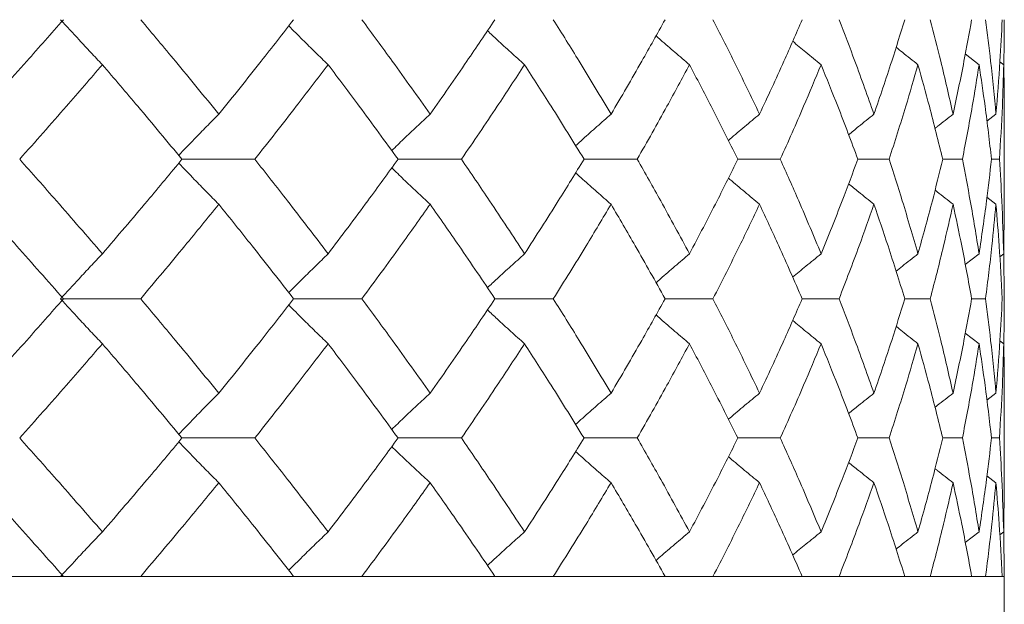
# Model space of a CAD drawing. Header units: inches. Extents: x -4.1 to 23, y -7 to 14.8.
# Tile 43 of 139: x 0.073 to 0.504, y 2.31 to 2.566. Entities that reach past the tile are written whole.
import ezdxf

# ---------------------------------------------------------------- set-up
doc = ezdxf.new("R2010")
doc.units = ezdxf.units.IN
doc.header["$MEASUREMENT"] = 0

msp = doc.modelspace()

# ---------------------------------------------------------------- linework, layer by layer
at = {"color": 7, "linetype": 'Continuous', "lineweight": 15}
for p, q in [((0.49294, 2.5465), (0.48693, 2.55119)), ((0.50372, 2.5465), (0.50208, 2.54777)), ((0.50395, 2.48448), (0.50395, 2.52568)), ((0.50034, 2.5248), (0.49636, 2.52172)), ((0.14404, 2.50508), (0.17593, 2.50508)), ((0.23862, 2.50508), (0.26636, 2.50508)), ((0.32003, 2.50508), (0.34332, 2.50508)), ((0.38736, 2.50508), (0.40595, 2.50508)), ((0.43989, 2.50508), (0.45357, 2.50508)), ((0.47703, 2.50508), (0.48566, 2.50508)), ((0.49839, 2.50508), (0.50187, 2.50508)), ((0.50034, 2.48536), (0.4964, 2.48841)), ((0.50372, 2.46366), (0.50393, 2.48448)), ((0.49294, 2.46366), (0.4869, 2.45895)), ((0.50372, 2.46366), (0.50203, 2.46236)), ((0.50395, 2.44396), (0.50372, 2.46413)), ((0.09213, 2.44396), (0.12596, 2.44396)), ((0.19292, 2.44396), (0.22277, 2.44396)), ((0.28103, 2.44396), (0.30658, 2.44396)), ((0.3555, 2.44396), (0.37647, 2.44396)), ((0.41551, 2.44396), (0.43167, 2.44396)), ((0.46041, 2.44396), (0.47158, 2.44396)), ((0.4897, 2.44396), (0.49576, 2.44396)), ((0.49294, 2.42427), (0.48693, 2.42895)), ((0.50372, 2.42427), (0.50208, 2.42554)), ((0.50034, 2.40263), (0.49636, 2.39956)), ((0.50395, 2.36254), (0.50395, 2.40351)), ((0.14404, 2.383), (0.17593, 2.383)), ((0.23862, 2.383), (0.26636, 2.383)), ((0.32003, 2.383), (0.34332, 2.383)), ((0.38736, 2.383), (0.40595, 2.383)), ((0.43989, 2.383), (0.45357, 2.383)), ((0.47703, 2.383), (0.48566, 2.383)), ((0.49839, 2.383), (0.50187, 2.383)), ((0.50034, 2.3634), (0.4964, 2.36644)), ((0.50372, 2.34189), (0.50393, 2.36254)), ((0.49294, 2.34189), (0.4869, 2.33722)), ((0.50372, 2.34189), (0.50203, 2.3406)), ((0.50395, 2.32238), (0.50372, 2.34236)), ((-2.43205, 2.32238), (0.50395, 2.32238)), ((0.09213, 2.32238), (0.0172, 2.32238)), ((0.19292, 2.32238), (0.12596, 2.32238)), ((0.28103, 2.32238), (0.22277, 2.32238)), ((0.3555, 2.32238), (0.30658, 2.32238)), ((0.41551, 2.32238), (0.37647, 2.32238)), ((0.46041, 2.32238), (0.43167, 2.32238)), ((0.4897, 2.32238), (0.47158, 2.32238)), ((0.50307, 2.32238), (0.49576, 2.32238)), ((0.50395, 2.14238), (0.50395, 2.32238))]:
    msp.add_line(p, q, dxfattribs=at)
for points, knots in [([(0.05531, 2.5248), (0.06227, 2.53254), (0.0747, 2.54634), (0.08681, 2.56014), (0.09213, 2.5662)], [0, 0, 0, 0, 0.560136, 1, 1, 1, 1]), ([(0.1092, 2.5465), (0.10749, 2.54831), (0.10406, 2.55192), (0.09796, 2.55847), (0.0936, 2.56326), (0.09092, 2.5662)], [0, 0, 0, 0, 0.278775, 0.557551, 1, 1, 1, 1]), ([(0.16015, 2.5248), (0.15386, 2.53254), (0.14263, 2.54634), (0.13105, 2.56014), (0.12596, 2.5662)], [0, 0, 0, 0, 0.560136, 1, 1, 1, 1]), ([(0.16015, 2.5248), (0.16636, 2.53254), (0.17746, 2.54634), (0.1882, 2.56014), (0.19292, 2.5662)], [0, 0, 0, 0, 0.560136, 1, 1, 1, 1]), ([(0.25267, 2.5248), (0.24719, 2.53254), (0.23741, 2.54634), (0.22724, 2.56014), (0.22277, 2.5662)], [0, 0, 0, 0, 0.560136, 1, 1, 1, 1]), ([(0.25267, 2.5248), (0.25807, 2.53254), (0.26771, 2.54634), (0.27696, 2.56014), (0.28103, 2.5662)], [0, 0, 0, 0, 0.560136, 1, 1, 1, 1]), ([(0.33186, 2.5248), (0.32725, 2.53254), (0.31902, 2.54634), (0.31038, 2.56014), (0.30658, 2.5662)], [0, 0, 0, 0, 0.560136, 1, 1, 1, 1]), ([(0.33186, 2.5248), (0.33638, 2.53254), (0.34446, 2.54634), (0.35213, 2.56014), (0.3555, 2.5662)], [0, 0, 0, 0, 0.560136, 1, 1, 1, 1]), ([(0.39685, 2.5248), (0.39316, 2.53254), (0.38657, 2.54634), (0.37956, 2.56014), (0.37647, 2.5662)], [0, 0, 0, 0, 0.560136, 1, 1, 1, 1]), ([(0.39685, 2.5248), (0.40045, 2.53254), (0.40688, 2.54634), (0.41288, 2.56014), (0.41551, 2.5662)], [0, 0, 0, 0, 0.560136, 1, 1, 1, 1]), ([(0.44693, 2.5248), (0.4442, 2.53254), (0.43933, 2.54634), (0.43401, 2.56014), (0.43167, 2.5662)], [0, 0, 0, 0, 0.560136, 1, 1, 1, 1]), ([(0.44693, 2.5248), (0.44957, 2.53254), (0.45427, 2.54634), (0.45854, 2.56014), (0.46041, 2.5662)], [0, 0, 0, 0, 0.560136, 1, 1, 1, 1]), ([(0.48155, 2.5248), (0.47981, 2.53254), (0.47671, 2.54634), (0.47315, 2.56014), (0.47158, 2.5662)], [0, 0, 0, 0, 0.5601361, 1, 1, 1, 1]), ([(0.48155, 2.5248), (0.4832, 2.53254), (0.48613, 2.54634), (0.48861, 2.56014), (0.4897, 2.5662)], [0, 0, 0, 0, 0.560136, 1, 1, 1, 1]), ([(0.50034, 2.5248), (0.49961, 2.53254), (0.4983, 2.54634), (0.49654, 2.56014), (0.49576, 2.5662)], [0, 0, 0, 0, 0.560136, 1, 1, 1, 1]), ([(0.50034, 2.5248), (0.50097, 2.53254), (0.5021, 2.54634), (0.50277, 2.56014), (0.50307, 2.5662)], [0, 0, 0, 0, 0.560136, 1, 1, 1, 1]), ([(0.50373, 2.54582), (0.50375, 2.54655), (0.50397, 2.55334), (0.50396, 2.56014), (0.50395, 2.5662)], [0, 0, 0, 0, 0.10658, 1, 1, 1, 1]), ([(0.20801, 2.5465), (0.20614, 2.54831), (0.20241, 2.55192), (0.19665, 2.55757), (0.1928, 2.56145), (0.19078, 2.56347)], [0, 0, 0, 0, 0.323206, 0.646412, 1, 1, 1, 1]), ([(0.29399, 2.5465), (0.29198, 2.54831), (0.28797, 2.55192), (0.28255, 2.55687), (0.27917, 2.56004), (0.27776, 2.56136)], [0, 0, 0, 0, 0.368702, 0.737405, 1, 1, 1, 1]), ([(0.36618, 2.5465), (0.36406, 2.54831), (0.35981, 2.55192), (0.35493, 2.55613), (0.35219, 2.55856), (0.35154, 2.55913)], [0, 0, 0, 0, 0.432755, 0.865511, 1, 1, 1, 1]), ([(0.42379, 2.5465), (0.42158, 2.54831), (0.41742, 2.5517), (0.41329, 2.55514), (0.41136, 2.55675)], [0, 0, 0, 0, 0.532289, 1, 1, 1, 1]), ([(0.4662, 2.5465), (0.46392, 2.5483), (0.46072, 2.55084), (0.45754, 2.5534), (0.45663, 2.55414)], [0, 0, 0, 0, 0.712979, 1, 1, 1, 1]), ([(0.073, 2.50508), (0.07985, 2.51281), (0.09207, 2.52662), (0.10397, 2.54043), (0.1092, 2.5465)], [0, 0, 0, 0, 0.560071, 1, 1, 1, 1]), ([(0.14404, 2.50508), (0.13763, 2.51281), (0.12618, 2.52662), (0.11439, 2.54043), (0.1092, 2.5465)], [0, 0, 0, 0, 0.560071, 1, 1, 1, 1]), ([(0.17593, 2.50508), (0.18202, 2.51281), (0.19288, 2.52662), (0.20339, 2.54043), (0.20801, 2.5465)], [0, 0, 0, 0, 0.560071, 1, 1, 1, 1]), ([(0.23862, 2.50508), (0.23301, 2.51281), (0.22299, 2.52662), (0.21259, 2.54043), (0.20801, 2.5465)], [0, 0, 0, 0, 0.560071, 1, 1, 1, 1]), ([(0.26636, 2.50508), (0.27163, 2.51281), (0.28102, 2.52662), (0.29003, 2.54043), (0.29399, 2.5465)], [0, 0, 0, 0, 0.560071, 1, 1, 1, 1]), ([(0.32003, 2.50508), (0.31527, 2.51281), (0.30679, 2.52662), (0.2979, 2.54043), (0.29399, 2.5465)], [0, 0, 0, 0, 0.560071, 1, 1, 1, 1]), ([(0.34332, 2.50508), (0.3477, 2.51281), (0.35552, 2.52662), (0.36292, 2.54043), (0.36618, 2.5465)], [0, 0, 0, 0, 0.560071, 1, 1, 1, 1]), ([(0.38736, 2.50508), (0.38352, 2.51281), (0.37666, 2.52662), (0.36938, 2.54043), (0.36618, 2.5465)], [0, 0, 0, 0, 0.5600706, 1, 1, 1, 1]), ([(0.40595, 2.50508), (0.4094, 2.51281), (0.41555, 2.52662), (0.42127, 2.54043), (0.42379, 2.5465)], [0, 0, 0, 0, 0.560071, 1, 1, 1, 1]), ([(0.43989, 2.50508), (0.437, 2.51281), (0.43185, 2.52662), (0.42625, 2.54043), (0.42379, 2.5465)], [0, 0, 0, 0, 0.560071, 1, 1, 1, 1]), ([(0.45357, 2.50508), (0.45605, 2.51281), (0.46047, 2.52662), (0.46445, 2.54043), (0.4662, 2.5465)], [0, 0, 0, 0, 0.560071, 1, 1, 1, 1]), ([(0.47703, 2.50508), (0.47513, 2.51281), (0.47174, 2.52662), (0.46789, 2.54043), (0.4662, 2.5465)], [0, 0, 0, 0, 0.560071, 1, 1, 1, 1]), ([(0.48566, 2.50508), (0.48714, 2.51281), (0.48979, 2.52662), (0.49198, 2.54043), (0.49294, 2.5465)], [0, 0, 0, 0, 0.560071, 1, 1, 1, 1]), ([(0.49839, 2.50508), (0.4975, 2.51281), (0.4959, 2.52662), (0.49385, 2.54043), (0.49294, 2.5465)], [0, 0, 0, 0, 0.560071, 1, 1, 1, 1]), ([(0.50187, 2.50508), (0.50234, 2.51281), (0.50318, 2.52662), (0.50355, 2.54043), (0.50372, 2.5465)], [0, 0, 0, 0, 0.5600706, 1, 1, 1, 1]), ([(0.50392, 2.52568), (0.50393, 2.52655), (0.50401, 2.53349), (0.50385, 2.54043), (0.50372, 2.5465)], [0, 0, 0, 0, 0.124909, 1, 1, 1, 1]), ([(0.16015, 2.5248), (0.15835, 2.523), (0.15477, 2.51938), (0.14892, 2.51338), (0.14489, 2.50916), (0.14263, 2.50678)], [0, 0, 0, 0, 0.3046918, 0.6093836, 1, 1, 1, 1]), ([(0.25267, 2.5248), (0.25073, 2.523), (0.24685, 2.51938), (0.24124, 2.51407), (0.23759, 2.51054), (0.23586, 2.50886)], [0, 0, 0, 0, 0.344018, 0.688036, 1, 1, 1, 1]), ([(0.33186, 2.5248), (0.32979, 2.52299), (0.32566, 2.51938), (0.32048, 2.51479), (0.31739, 2.51198), (0.31634, 2.51102)], [0, 0, 0, 0, 0.39731, 0.79462, 1, 1, 1, 1]), ([(0.39685, 2.5248), (0.39468, 2.52299), (0.39034, 2.51938), (0.3858, 2.51555), (0.38344, 2.51351), (0.38322, 2.51332)], [0, 0, 0, 0, 0.4756973, 0.9513947, 1, 1, 1, 1]), ([(0.44693, 2.5248), (0.44468, 2.523), (0.44096, 2.52001), (0.43728, 2.51699), (0.43582, 2.5158)], [0, 0, 0, 0, 0.60574, 1, 1, 1, 1]), ([(0.48155, 2.5248), (0.47924, 2.523), (0.4766, 2.52093), (0.47397, 2.51883), (0.47364, 2.51857)], [0, 0, 0, 0, 0.872101, 1, 1, 1, 1]), ([(0.1092, 2.46366), (0.10253, 2.47139), (0.09062, 2.4852), (0.07839, 2.499), (0.073, 2.50508)], [0, 0, 0, 0, 0.559933, 1, 1, 1, 1]), ([(0.1092, 2.46366), (0.1158, 2.47139), (0.12758, 2.4852), (0.13901, 2.499), (0.14404, 2.50508)], [0, 0, 0, 0, 0.559933, 1, 1, 1, 1]), ([(0.20801, 2.46366), (0.20212, 2.47139), (0.1916, 2.4852), (0.18072, 2.499), (0.17593, 2.50508)], [0, 0, 0, 0, 0.559933, 1, 1, 1, 1]), ([(0.20801, 2.46366), (0.21383, 2.47139), (0.22421, 2.4852), (0.23422, 2.499), (0.23862, 2.50508)], [0, 0, 0, 0, 0.559933, 1, 1, 1, 1]), ([(0.29399, 2.46366), (0.28894, 2.47139), (0.27992, 2.4852), (0.27051, 2.499), (0.26636, 2.50508)], [0, 0, 0, 0, 0.559933, 1, 1, 1, 1]), ([(0.29399, 2.46366), (0.29895, 2.47139), (0.30783, 2.4852), (0.3163, 2.499), (0.32003, 2.50508)], [0, 0, 0, 0, 0.559933, 1, 1, 1, 1]), ([(0.36618, 2.46366), (0.36202, 2.47139), (0.3546, 2.4852), (0.34677, 2.499), (0.34332, 2.50508)], [0, 0, 0, 0, 0.559933, 1, 1, 1, 1]), ([(0.36618, 2.46366), (0.37024, 2.47139), (0.37751, 2.4852), (0.38435, 2.499), (0.38736, 2.50508)], [0, 0, 0, 0, 0.559933, 1, 1, 1, 1]), ([(0.42379, 2.46366), (0.42058, 2.47139), (0.41484, 2.4852), (0.40867, 2.499), (0.40595, 2.50508)], [0, 0, 0, 0, 0.559933, 1, 1, 1, 1]), ([(0.42379, 2.46366), (0.42691, 2.47139), (0.43249, 2.4852), (0.43763, 2.499), (0.43989, 2.50508)], [0, 0, 0, 0, 0.559933, 1, 1, 1, 1]), ([(0.4662, 2.46366), (0.46396, 2.47139), (0.45997, 2.4852), (0.45553, 2.499), (0.45357, 2.50508)], [0, 0, 0, 0, 0.559933, 1, 1, 1, 1]), ([(0.4662, 2.46366), (0.46835, 2.47139), (0.47217, 2.4852), (0.47555, 2.499), (0.47703, 2.50508)], [0, 0, 0, 0, 0.559933, 1, 1, 1, 1]), ([(0.49294, 2.46366), (0.49171, 2.47139), (0.4895, 2.4852), (0.48683, 2.499), (0.48566, 2.50508)], [0, 0, 0, 0, 0.559933, 1, 1, 1, 1]), ([(0.49294, 2.46366), (0.49408, 2.47139), (0.49612, 2.4852), (0.4977, 2.499), (0.49839, 2.50508)], [0, 0, 0, 0, 0.559933, 1, 1, 1, 1]), ([(0.50372, 2.46366), (0.5035, 2.47139), (0.5031, 2.4852), (0.50224, 2.499), (0.50187, 2.50508)], [0, 0, 0, 0, 0.559933, 1, 1, 1, 1]), ([(0.16015, 2.48536), (0.15835, 2.48717), (0.15477, 2.49078), (0.14892, 2.49678), (0.14489, 2.501), (0.14263, 2.50338)], [0, 0, 0, 0, 0.304724, 0.609448, 1, 1, 1, 1]), ([(0.25267, 2.48536), (0.25073, 2.48717), (0.24685, 2.49078), (0.24124, 2.49609), (0.2376, 2.49962), (0.23587, 2.5013)], [0, 0, 0, 0, 0.344118, 0.688236, 1, 1, 1, 1]), ([(0.33186, 2.48536), (0.32979, 2.48717), (0.32566, 2.49078), (0.32049, 2.49537), (0.3174, 2.49818), (0.31635, 2.49913)], [0, 0, 0, 0, 0.39754, 0.795081, 1, 1, 1, 1]), ([(0.39685, 2.48536), (0.39468, 2.48717), (0.39034, 2.49079), (0.3858, 2.49461), (0.38345, 2.49664), (0.38323, 2.49683)], [0, 0, 0, 0, 0.476197, 0.952395, 1, 1, 1, 1]), ([(0.44693, 2.48536), (0.44468, 2.48716), (0.44097, 2.49014), (0.43729, 2.49316), (0.43584, 2.49434)], [0, 0, 0, 0, 0.60689, 1, 1, 1, 1]), ([(0.48155, 2.48536), (0.47924, 2.48716), (0.47661, 2.48922), (0.47399, 2.49131), (0.47367, 2.49157)], [0, 0, 0, 0, 0.875383, 1, 1, 1, 1]), ([(0.09213, 2.44396), (0.08535, 2.45168), (0.07323, 2.46548), (0.06079, 2.47928), (0.05531, 2.48536)], [0, 0, 0, 0, 0.5598675, 1, 1, 1, 1]), ([(0.12596, 2.44396), (0.13243, 2.45168), (0.144, 2.46548), (0.15521, 2.47928), (0.16015, 2.48536)], [0, 0, 0, 0, 0.559868, 1, 1, 1, 1]), ([(0.19292, 2.44396), (0.1869, 2.45168), (0.17614, 2.46548), (0.16504, 2.47928), (0.16015, 2.48536)], [0, 0, 0, 0, 0.559868, 1, 1, 1, 1]), ([(0.22277, 2.44396), (0.22845, 2.45168), (0.2386, 2.46548), (0.24837, 2.47928), (0.25267, 2.48536)], [0, 0, 0, 0, 0.559868, 1, 1, 1, 1]), ([(0.28103, 2.44396), (0.27584, 2.45168), (0.26657, 2.46548), (0.25692, 2.47928), (0.25267, 2.48536)], [0, 0, 0, 0, 0.559868, 1, 1, 1, 1]), ([(0.30658, 2.44396), (0.31141, 2.45168), (0.32003, 2.46548), (0.32824, 2.47928), (0.33186, 2.48536)], [0, 0, 0, 0, 0.559868, 1, 1, 1, 1]), ([(0.3555, 2.44396), (0.3512, 2.45168), (0.34351, 2.46548), (0.33542, 2.47928), (0.33186, 2.48536)], [0, 0, 0, 0, 0.559868, 1, 1, 1, 1]), ([(0.37647, 2.44396), (0.38039, 2.45168), (0.38739, 2.46548), (0.39396, 2.47928), (0.39685, 2.48536)], [0, 0, 0, 0, 0.559868, 1, 1, 1, 1]), ([(0.41551, 2.44396), (0.41215, 2.45168), (0.40613, 2.46548), (0.39969, 2.47928), (0.39685, 2.48536)], [0, 0, 0, 0, 0.559868, 1, 1, 1, 1]), ([(0.43167, 2.44396), (0.43464, 2.45168), (0.43994, 2.46548), (0.44479, 2.47928), (0.44693, 2.48536)], [0, 0, 0, 0, 0.559868, 1, 1, 1, 1]), ([(0.46041, 2.44396), (0.45802, 2.45168), (0.45374, 2.46548), (0.44901, 2.47928), (0.44693, 2.48536)], [0, 0, 0, 0, 0.559868, 1, 1, 1, 1]), ([(0.47158, 2.44396), (0.47357, 2.45168), (0.47711, 2.46548), (0.48019, 2.47928), (0.48155, 2.48536)], [0, 0, 0, 0, 0.559868, 1, 1, 1, 1]), ([(0.4897, 2.44396), (0.4883, 2.45168), (0.48581, 2.46548), (0.48285, 2.47928), (0.48155, 2.48536)], [0, 0, 0, 0, 0.559868, 1, 1, 1, 1]), ([(0.49576, 2.44396), (0.49674, 2.45168), (0.49849, 2.46548), (0.49977, 2.47928), (0.50034, 2.48536)], [0, 0, 0, 0, 0.559868, 1, 1, 1, 1]), ([(0.50307, 2.44396), (0.50268, 2.45168), (0.50199, 2.46548), (0.50084, 2.47928), (0.50034, 2.48536)], [0, 0, 0, 0, 0.559868, 1, 1, 1, 1]), ([(0.1092, 2.46366), (0.10749, 2.46185), (0.10406, 2.45824), (0.09796, 2.45169), (0.0936, 2.4469), (0.09092, 2.44396)], [0, 0, 0, 0, 0.278775, 0.557551, 1, 1, 1, 1]), ([(0.20801, 2.46366), (0.20614, 2.46185), (0.20241, 2.45824), (0.19665, 2.45259), (0.1928, 2.44871), (0.19078, 2.44669)], [0, 0, 0, 0, 0.323147, 0.646295, 1, 1, 1, 1]), ([(0.29399, 2.46366), (0.29198, 2.46185), (0.28797, 2.45824), (0.28255, 2.45329), (0.27916, 2.45012), (0.27775, 2.4488)], [0, 0, 0, 0, 0.368553, 0.737106, 1, 1, 1, 1]), ([(0.36618, 2.46366), (0.36406, 2.46185), (0.35981, 2.45824), (0.35493, 2.45402), (0.35218, 2.4516), (0.35153, 2.45102)], [0, 0, 0, 0, 0.432425, 0.864851, 1, 1, 1, 1]), ([(0.42379, 2.46366), (0.42158, 2.46186), (0.41741, 2.45846), (0.41328, 2.45501), (0.41134, 2.4534)], [0, 0, 0, 0, 0.531557, 1, 1, 1, 1]), ([(0.4662, 2.46366), (0.46392, 2.46186), (0.46071, 2.45932), (0.45752, 2.45675), (0.4566, 2.456)], [0, 0, 0, 0, 0.711142, 1, 1, 1, 1]), ([(0.05531, 2.40263), (0.06227, 2.41034), (0.0747, 2.42411), (0.0868, 2.43789), (0.09213, 2.44396)], [0, 0, 0, 0, 0.55973, 1, 1, 1, 1]), ([(0.1092, 2.42427), (0.10749, 2.42608), (0.10406, 2.42969), (0.09796, 2.43623), (0.0936, 2.44102), (0.09092, 2.44396)], [0, 0, 0, 0, 0.27887, 0.557739, 1, 1, 1, 1]), ([(0.16015, 2.40263), (0.15386, 2.41034), (0.14263, 2.42411), (0.13105, 2.43789), (0.12596, 2.44396)], [0, 0, 0, 0, 0.55973, 1, 1, 1, 1]), ([(0.16015, 2.40263), (0.16636, 2.41034), (0.17746, 2.42411), (0.18819, 2.43789), (0.19292, 2.44396)], [0, 0, 0, 0, 0.55973, 1, 1, 1, 1]), ([(0.25267, 2.40263), (0.24719, 2.41034), (0.2374, 2.42411), (0.22725, 2.43789), (0.22277, 2.44396)], [0, 0, 0, 0, 0.55973, 1, 1, 1, 1]), ([(0.25267, 2.40263), (0.25807, 2.41034), (0.26771, 2.42411), (0.27696, 2.43789), (0.28103, 2.44396)], [0, 0, 0, 0, 0.55973, 1, 1, 1, 1]), ([(0.33186, 2.40263), (0.32725, 2.41034), (0.31901, 2.42411), (0.31038, 2.43789), (0.30658, 2.44396)], [0, 0, 0, 0, 0.55973, 1, 1, 1, 1]), ([(0.33186, 2.40263), (0.33638, 2.41034), (0.34446, 2.42411), (0.35213, 2.43789), (0.3555, 2.44396)], [0, 0, 0, 0, 0.55973, 1, 1, 1, 1]), ([(0.39685, 2.40263), (0.39316, 2.41034), (0.38657, 2.42411), (0.37956, 2.43789), (0.37647, 2.44396)], [0, 0, 0, 0, 0.55973, 1, 1, 1, 1]), ([(0.39685, 2.40263), (0.40045, 2.41034), (0.40688, 2.42411), (0.41287, 2.43789), (0.41551, 2.44396)], [0, 0, 0, 0, 0.55973, 1, 1, 1, 1]), ([(0.44693, 2.40263), (0.4442, 2.41034), (0.43933, 2.42411), (0.43401, 2.43789), (0.43167, 2.44396)], [0, 0, 0, 0, 0.55973, 1, 1, 1, 1]), ([(0.44693, 2.40263), (0.44957, 2.41034), (0.45428, 2.42411), (0.45854, 2.43789), (0.46041, 2.44396)], [0, 0, 0, 0, 0.55973, 1, 1, 1, 1]), ([(0.48155, 2.40263), (0.47981, 2.41034), (0.47671, 2.42411), (0.47315, 2.43789), (0.47158, 2.44396)], [0, 0, 0, 0, 0.55973, 1, 1, 1, 1]), ([(0.48155, 2.40263), (0.4832, 2.41034), (0.48613, 2.42411), (0.48861, 2.43789), (0.4897, 2.44396)], [0, 0, 0, 0, 0.55973, 1, 1, 1, 1]), ([(0.50034, 2.40263), (0.49961, 2.41034), (0.4983, 2.42411), (0.49654, 2.43789), (0.49576, 2.44396)], [0, 0, 0, 0, 0.55973, 1, 1, 1, 1]), ([(0.50034, 2.40263), (0.50097, 2.41034), (0.5021, 2.42411), (0.50277, 2.43789), (0.50307, 2.44396)], [0, 0, 0, 0, 0.55973, 1, 1, 1, 1]), ([(0.50373, 2.4236), (0.50375, 2.42432), (0.50397, 2.4311), (0.50396, 2.43789), (0.50395, 2.44396)], [0, 0, 0, 0, 0.106178, 1, 1, 1, 1]), ([(0.20801, 2.42427), (0.20614, 2.42608), (0.2024, 2.42969), (0.19665, 2.43533), (0.1928, 2.4392), (0.19078, 2.44123)], [0, 0, 0, 0, 0.323315, 0.64663, 1, 1, 1, 1]), ([(0.29399, 2.42427), (0.29198, 2.42608), (0.28796, 2.42969), (0.28255, 2.43463), (0.27917, 2.4378), (0.27776, 2.43911)], [0, 0, 0, 0, 0.3688289, 0.7376579, 1, 1, 1, 1]), ([(0.36618, 2.42427), (0.36405, 2.42608), (0.35981, 2.42969), (0.35493, 2.43389), (0.35219, 2.43632), (0.35154, 2.43689)], [0, 0, 0, 0, 0.432912, 0.865823, 1, 1, 1, 1]), ([(0.42379, 2.42427), (0.42158, 2.42607), (0.41741, 2.42946), (0.41329, 2.4329), (0.41136, 2.4345)], [0, 0, 0, 0, 0.5324986, 1, 1, 1, 1]), ([(0.4662, 2.42427), (0.46392, 2.42607), (0.46071, 2.4286), (0.45754, 2.43116), (0.45663, 2.4319)], [0, 0, 0, 0, 0.713291, 1, 1, 1, 1]), ([(0.073, 2.383), (0.07985, 2.3907), (0.09208, 2.40444), (0.10396, 2.41821), (0.1092, 2.42427)], [0, 0, 0, 0, 0.559665, 1, 1, 1, 1]), ([(0.14404, 2.383), (0.13763, 2.3907), (0.12618, 2.40444), (0.11439, 2.41821), (0.1092, 2.42427)], [0, 0, 0, 0, 0.559665, 1, 1, 1, 1]), ([(0.17593, 2.383), (0.18201, 2.3907), (0.19289, 2.40444), (0.20339, 2.41821), (0.20801, 2.42427)], [0, 0, 0, 0, 0.559665, 1, 1, 1, 1]), ([(0.23862, 2.383), (0.23301, 2.3907), (0.22298, 2.40444), (0.21259, 2.41821), (0.20801, 2.42427)], [0, 0, 0, 0, 0.559665, 1, 1, 1, 1]), ([(0.26636, 2.383), (0.27162, 2.3907), (0.28102, 2.40444), (0.29002, 2.41821), (0.29399, 2.42427)], [0, 0, 0, 0, 0.559665, 1, 1, 1, 1]), ([(0.32003, 2.383), (0.31527, 2.3907), (0.30678, 2.40444), (0.2979, 2.41821), (0.29399, 2.42427)], [0, 0, 0, 0, 0.559665, 1, 1, 1, 1]), ([(0.34332, 2.383), (0.3477, 2.3907), (0.35552, 2.40444), (0.36292, 2.41821), (0.36618, 2.42427)], [0, 0, 0, 0, 0.559665, 1, 1, 1, 1]), ([(0.38736, 2.383), (0.38352, 2.3907), (0.37666, 2.40444), (0.36938, 2.41821), (0.36618, 2.42427)], [0, 0, 0, 0, 0.559665, 1, 1, 1, 1]), ([(0.40595, 2.383), (0.4094, 2.3907), (0.41555, 2.40444), (0.42127, 2.41821), (0.42379, 2.42427)], [0, 0, 0, 0, 0.559665, 1, 1, 1, 1]), ([(0.43989, 2.383), (0.437, 2.3907), (0.43184, 2.40444), (0.42625, 2.41821), (0.42379, 2.42427)], [0, 0, 0, 0, 0.559665, 1, 1, 1, 1]), ([(0.45357, 2.383), (0.45605, 2.3907), (0.46048, 2.40444), (0.46445, 2.41821), (0.4662, 2.42427)], [0, 0, 0, 0, 0.5596645, 1, 1, 1, 1]), ([(0.47703, 2.383), (0.47513, 2.3907), (0.47174, 2.40444), (0.46789, 2.41821), (0.4662, 2.42427)], [0, 0, 0, 0, 0.559665, 1, 1, 1, 1]), ([(0.48566, 2.383), (0.48714, 2.3907), (0.48979, 2.40444), (0.49198, 2.41821), (0.49294, 2.42427)], [0, 0, 0, 0, 0.559665, 1, 1, 1, 1]), ([(0.49839, 2.383), (0.4975, 2.3907), (0.4959, 2.40444), (0.49385, 2.41821), (0.49294, 2.42427)], [0, 0, 0, 0, 0.5596645, 1, 1, 1, 1]), ([(0.50187, 2.383), (0.50234, 2.3907), (0.50318, 2.40444), (0.50355, 2.41821), (0.50372, 2.42427)], [0, 0, 0, 0, 0.559665, 1, 1, 1, 1]), ([(0.50392, 2.40351), (0.50393, 2.40437), (0.50401, 2.41128), (0.50385, 2.41821), (0.50372, 2.42427)], [0, 0, 0, 0, 0.1243752, 1, 1, 1, 1]), ([(0.16015, 2.40263), (0.15835, 2.40083), (0.15476, 2.39722), (0.14891, 2.39125), (0.14489, 2.38705), (0.14263, 2.38469)], [0, 0, 0, 0, 0.305232, 0.610464, 1, 1, 1, 1]), ([(0.25267, 2.40263), (0.25072, 2.40083), (0.24684, 2.39722), (0.24123, 2.39194), (0.23759, 2.38843), (0.23586, 2.38676)], [0, 0, 0, 0, 0.344629, 0.689258, 1, 1, 1, 1]), ([(0.33186, 2.40263), (0.32979, 2.40083), (0.32565, 2.39722), (0.32048, 2.39265), (0.31739, 2.38986), (0.31634, 2.38891)], [0, 0, 0, 0, 0.398014, 0.796028, 1, 1, 1, 1]), ([(0.39685, 2.40263), (0.39468, 2.40083), (0.39033, 2.39722), (0.38579, 2.39341), (0.38343, 2.39138), (0.38322, 2.3912)], [0, 0, 0, 0, 0.47653, 0.95306, 1, 1, 1, 1]), ([(0.44693, 2.40263), (0.44468, 2.40083), (0.44096, 2.39786), (0.43727, 2.39485), (0.43582, 2.39367)], [0, 0, 0, 0, 0.606782, 1, 1, 1, 1]), ([(0.48155, 2.40263), (0.47924, 2.40083), (0.4766, 2.39877), (0.47397, 2.39669), (0.47364, 2.39642)], [0, 0, 0, 0, 0.873558, 1, 1, 1, 1]), ([(0.1092, 2.34189), (0.10253, 2.34955), (0.09062, 2.36324), (0.07839, 2.37696), (0.073, 2.383)], [0, 0, 0, 0, 0.559527, 1, 1, 1, 1]), ([(0.1092, 2.34189), (0.11579, 2.34955), (0.12758, 2.36324), (0.13901, 2.37696), (0.14404, 2.383)], [0, 0, 0, 0, 0.559527, 1, 1, 1, 1]), ([(0.16015, 2.3634), (0.15835, 2.3652), (0.15475, 2.36881), (0.14891, 2.37476), (0.14488, 2.37896), (0.14263, 2.38131)], [0, 0, 0, 0, 0.305466, 0.610932, 1, 1, 1, 1]), ([(0.20801, 2.34189), (0.20212, 2.34955), (0.1916, 2.36324), (0.18072, 2.37696), (0.17593, 2.383)], [0, 0, 0, 0, 0.559527, 1, 1, 1, 1]), ([(0.20801, 2.34189), (0.21383, 2.34955), (0.22422, 2.36324), (0.23422, 2.37696), (0.23862, 2.383)], [0, 0, 0, 0, 0.559527, 1, 1, 1, 1]), ([(0.25267, 2.3634), (0.25072, 2.3652), (0.24683, 2.36881), (0.24122, 2.37408), (0.23759, 2.37758), (0.23586, 2.37924)], [0, 0, 0, 0, 0.344955, 0.68991, 1, 1, 1, 1]), ([(0.29399, 2.34189), (0.28894, 2.34955), (0.27991, 2.36324), (0.27051, 2.37696), (0.26636, 2.383)], [0, 0, 0, 0, 0.559527, 1, 1, 1, 1]), ([(0.29399, 2.34189), (0.29895, 2.34955), (0.30783, 2.36324), (0.3163, 2.37696), (0.32003, 2.383)], [0, 0, 0, 0, 0.559527, 1, 1, 1, 1]), ([(0.36618, 2.34189), (0.36202, 2.34955), (0.3546, 2.36324), (0.34677, 2.37696), (0.34332, 2.383)], [0, 0, 0, 0, 0.559527, 1, 1, 1, 1]), ([(0.36618, 2.34189), (0.37024, 2.34955), (0.37751, 2.36324), (0.38435, 2.37696), (0.38736, 2.383)], [0, 0, 0, 0, 0.559527, 1, 1, 1, 1]), ([(0.42379, 2.34189), (0.42058, 2.34955), (0.41484, 2.36324), (0.40867, 2.37696), (0.40595, 2.383)], [0, 0, 0, 0, 0.559527, 1, 1, 1, 1]), ([(0.42379, 2.34189), (0.42691, 2.34955), (0.43249, 2.36324), (0.43763, 2.37696), (0.43989, 2.383)], [0, 0, 0, 0, 0.559527, 1, 1, 1, 1]), ([(0.4662, 2.34189), (0.46397, 2.34955), (0.45997, 2.36324), (0.45553, 2.37696), (0.45357, 2.383)], [0, 0, 0, 0, 0.5595273, 1, 1, 1, 1]), ([(0.4662, 2.34189), (0.46834, 2.34955), (0.47217, 2.36324), (0.47555, 2.37696), (0.47703, 2.383)], [0, 0, 0, 0, 0.559527, 1, 1, 1, 1]), ([(0.49294, 2.34189), (0.49171, 2.34955), (0.4895, 2.36324), (0.48683, 2.37696), (0.48566, 2.383)], [0, 0, 0, 0, 0.559527, 1, 1, 1, 1]), ([(0.49294, 2.34189), (0.49408, 2.34955), (0.49612, 2.36324), (0.4977, 2.37696), (0.49839, 2.383)], [0, 0, 0, 0, 0.559527, 1, 1, 1, 1]), ([(0.50372, 2.34189), (0.5035, 2.34955), (0.5031, 2.36324), (0.50224, 2.37696), (0.50187, 2.383)], [0, 0, 0, 0, 0.559527, 1, 1, 1, 1]), ([(0.33186, 2.3634), (0.32979, 2.36521), (0.32564, 2.36881), (0.32047, 2.37336), (0.31739, 2.37615), (0.31635, 2.37709)], [0, 0, 0, 0, 0.398509, 0.797018, 1, 1, 1, 1]), ([(0.39685, 2.3634), (0.39467, 2.36521), (0.39032, 2.36881), (0.38578, 2.37261), (0.38344, 2.37462), (0.38323, 2.3748)], [0, 0, 0, 0, 0.477365, 0.954731, 1, 1, 1, 1]), ([(0.44693, 2.3634), (0.44467, 2.3652), (0.44096, 2.36816), (0.43728, 2.37116), (0.43584, 2.37233)], [0, 0, 0, 0, 0.608395, 1, 1, 1, 1]), ([(0.48155, 2.3634), (0.47924, 2.3652), (0.4766, 2.36725), (0.47399, 2.36932), (0.47367, 2.36958)], [0, 0, 0, 0, 0.877599, 1, 1, 1, 1]), ([(0.09213, 2.32238), (0.08535, 2.33002), (0.07322, 2.34368), (0.06079, 2.35737), (0.05531, 2.3634)], [0, 0, 0, 0, 0.559462, 1, 1, 1, 1]), ([(0.12596, 2.32238), (0.13243, 2.33002), (0.144, 2.34368), (0.15521, 2.35737), (0.16015, 2.3634)], [0, 0, 0, 0, 0.559462, 1, 1, 1, 1]), ([(0.19292, 2.32238), (0.1869, 2.33002), (0.17614, 2.34368), (0.16504, 2.35737), (0.16015, 2.3634)], [0, 0, 0, 0, 0.559462, 1, 1, 1, 1]), ([(0.22277, 2.32238), (0.22845, 2.33002), (0.23861, 2.34368), (0.24837, 2.35737), (0.25267, 2.3634)], [0, 0, 0, 0, 0.559462, 1, 1, 1, 1]), ([(0.28103, 2.32238), (0.27584, 2.33002), (0.26657, 2.34368), (0.25692, 2.35737), (0.25267, 2.3634)], [0, 0, 0, 0, 0.559462, 1, 1, 1, 1]), ([(0.30658, 2.32238), (0.31141, 2.33002), (0.32003, 2.34368), (0.32824, 2.35737), (0.33186, 2.3634)], [0, 0, 0, 0, 0.559462, 1, 1, 1, 1]), ([(0.3555, 2.32238), (0.3512, 2.33002), (0.34351, 2.34368), (0.33542, 2.35737), (0.33186, 2.3634)], [0, 0, 0, 0, 0.559462, 1, 1, 1, 1]), ([(0.37647, 2.32238), (0.38039, 2.33002), (0.38739, 2.34368), (0.39396, 2.35737), (0.39685, 2.3634)], [0, 0, 0, 0, 0.559462, 1, 1, 1, 1]), ([(0.41551, 2.32238), (0.41215, 2.33002), (0.40613, 2.34368), (0.39969, 2.35737), (0.39685, 2.3634)], [0, 0, 0, 0, 0.559462, 1, 1, 1, 1]), ([(0.43167, 2.32238), (0.43464, 2.33002), (0.43994, 2.34368), (0.44479, 2.35737), (0.44693, 2.3634)], [0, 0, 0, 0, 0.559462, 1, 1, 1, 1]), ([(0.46041, 2.32238), (0.45802, 2.33002), (0.45373, 2.34368), (0.44901, 2.35737), (0.44693, 2.3634)], [0, 0, 0, 0, 0.559462, 1, 1, 1, 1]), ([(0.47158, 2.32238), (0.47357, 2.33002), (0.47711, 2.34368), (0.48019, 2.35737), (0.48155, 2.3634)], [0, 0, 0, 0, 0.559462, 1, 1, 1, 1]), ([(0.4897, 2.32238), (0.48831, 2.33002), (0.48581, 2.34368), (0.48285, 2.35737), (0.48155, 2.3634)], [0, 0, 0, 0, 0.559462, 1, 1, 1, 1]), ([(0.49576, 2.32238), (0.49674, 2.33002), (0.49849, 2.34368), (0.49977, 2.35737), (0.50034, 2.3634)], [0, 0, 0, 0, 0.559462, 1, 1, 1, 1]), ([(0.50307, 2.32238), (0.50268, 2.33002), (0.50199, 2.34368), (0.50084, 2.35737), (0.50034, 2.3634)], [0, 0, 0, 0, 0.559462, 1, 1, 1, 1]), ([(0.1092, 2.34189), (0.10748, 2.34009), (0.10405, 2.3365), (0.09794, 2.33001), (0.09359, 2.32528), (0.09092, 2.32238)], [0, 0, 0, 0, 0.279852, 0.559705, 1, 1, 1, 1]), ([(0.20801, 2.34189), (0.20614, 2.34009), (0.20239, 2.3365), (0.19663, 2.3309), (0.19278, 2.32707), (0.19078, 2.32508)], [0, 0, 0, 0, 0.3243974, 0.6487949, 1, 1, 1, 1]), ([(0.29399, 2.34189), (0.29197, 2.34009), (0.28795, 2.33649), (0.28253, 2.3316), (0.27915, 2.32846), (0.27775, 2.32717)], [0, 0, 0, 0, 0.369977, 0.739953, 1, 1, 1, 1]), ([(0.36618, 2.34189), (0.36405, 2.34009), (0.35979, 2.33649), (0.35491, 2.33232), (0.35217, 2.32993), (0.35153, 2.32937)], [0, 0, 0, 0, 0.434088, 0.868175, 1, 1, 1, 1]), ([(0.42379, 2.34189), (0.42157, 2.34009), (0.4174, 2.33673), (0.41327, 2.33332), (0.41134, 2.33173)], [0, 0, 0, 0, 0.533578, 1, 1, 1, 1]), ([(0.4662, 2.34189), (0.46391, 2.34009), (0.4607, 2.33758), (0.45752, 2.33503), (0.4566, 2.3343)], [0, 0, 0, 0, 0.713818, 1, 1, 1, 1])]:
    msp.add_open_spline(points, degree=3, knots=knots, dxfattribs=at)

doc.saveas('drawing.dxf')
